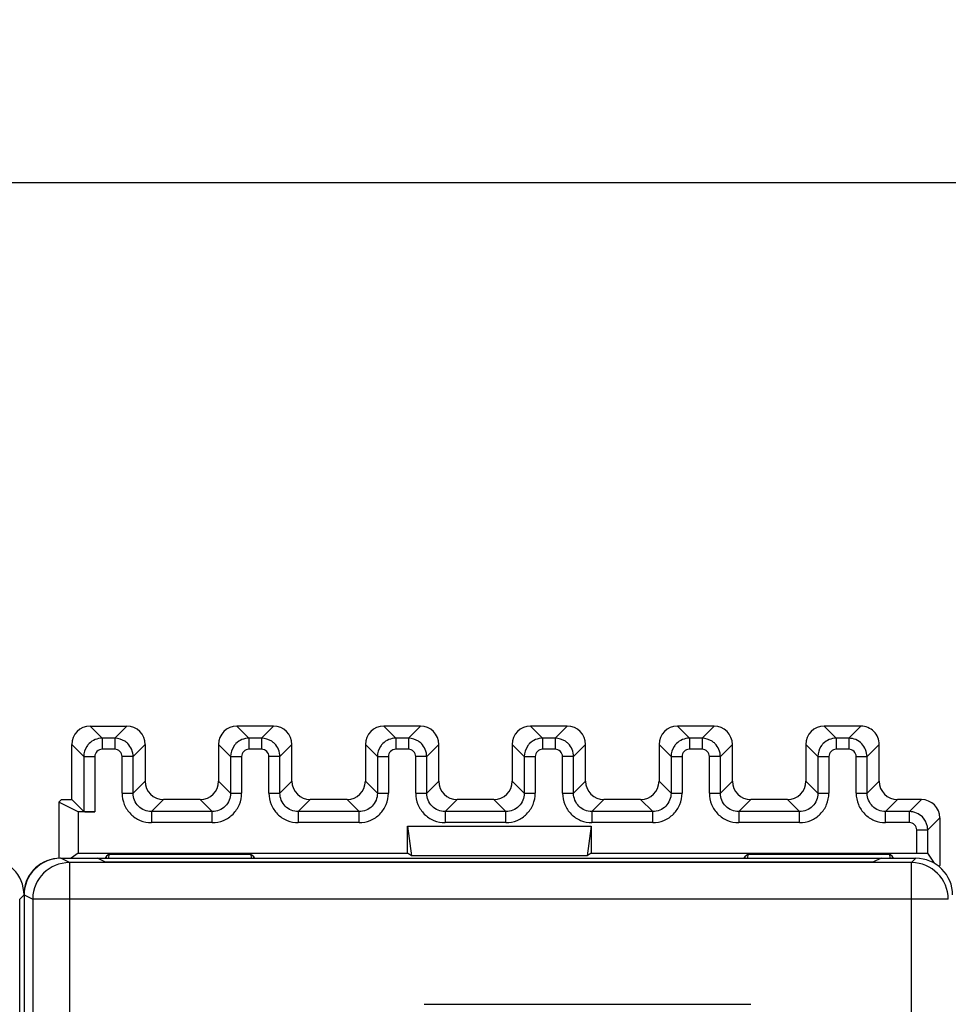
# Model space of a CAD drawing. Header units: millimetres. Extents: x 0 to 841, y 0 to 594.
# Tile 172 of 237: x 456 to 481, y 351 to 378. Entities that reach past the tile are written whole.
import ezdxf

# ---------------------------------------------------------------- set-up
doc = ezdxf.new("R2010")
doc.units = ezdxf.units.MM
doc.header["$LTSCALE"] = 46.255
doc.layers.get('0').update_dxf_attribs({"linetype": 'CONTINUOUS'})
doc.styles.get("Standard").update_dxf_attribs({"font": 'txt', "width": 0.85})
doc.dimstyles.new('DIMSTYLE_5', dxfattribs={"dimtxt": 3.5, "dimasz": 3.5, "dimexe": 1, "dimexo": 0.5, "dimgap": 0.875, "dimtad": 1, "dimdec": 4, "dimdsep": 46, "dimtxsty": 'STANDARD', "dimblk": '_FILLED', "dimblk1": '_FILLED', "dimblk2": '_FILLED', "dimcen": 0.09, "dimadec": 4, "dimazin": 2, "dimtp": 0.3, "dimtm": 0.3, "dimtfac": 1, "dimtdec": 4, "dimtofl": 0, "dimtmove": 0, "dimatfit": 3, "dimldrblk": '_FILLED', "dimfxl": 1, "dimtolj": 1, "dimarcsym": 0})

# ---------------------------------------------------------------- blocks, each defined once
blk = doc.blocks.new('_FILLED')
at = {"color": 0, "linetype": 'BYBLOCK'}
blk.add_solid([(0, 0), (-1, 0.1429), (-1, -0.1429)], dxfattribs=at)
blk = doc.blocks.new('*D4')
at = {"color": 2, "linetype": 'CONTINUOUS'}
for p, q in [((277.619, 344.095), (277.619, 374.127)), ((735.219, 349.465), (735.219, 374.127)), ((277.619, 373.127), (506.419, 373.127)), ((735.219, 373.127), (506.419, 373.127))]:
    blk.add_line(p, q, dxfattribs=at)
at = {"color": 2, "linetype": 'CONTINUOUS', "xscale": 3.5, "yscale": 3.5, "zscale": 3.5, "rotation": 180}
blk.add_blockref('_FILLED', (277.619, 373.127), dxfattribs=at)
at = {"color": 2, "linetype": 'CONTINUOUS', "xscale": 3.5, "yscale": 3.5, "zscale": 3.5}
blk.add_blockref('_FILLED', (735.219, 373.127), dxfattribs=at)
at = {"color": 2, "linetype": 'CONTINUOUS', "insert": (506.419, 377.502), "char_height": 3.5, "width": 19.125, "attachment_point": 2, "line_spacing_factor": 0.9}
blk.add_mtext('457.6', dxfattribs=at)

msp = doc.modelspace()

# ---------------------------------------------------------------- linework, layer by layer
at = {"color": 9, "linetype": 'CONTINUOUS'}
for p, q in [((457.91844, 358.31408), (458.24668, 357.98583)), ((458.91859, 358.31408), (458.59034, 357.98583)), ((461.91844, 358.31408), (462.24668, 357.98583)), ((462.91859, 358.31408), (462.59034, 357.98583)), ((465.91844, 358.31408), (466.24668, 357.98583)), ((466.91859, 358.31408), (466.59034, 357.98583)), ((469.91844, 358.31408), (470.24668, 357.98583)), ((470.91859, 358.31408), (470.59034, 357.98583)), ((473.91844, 358.31408), (474.24668, 357.98583)), ((474.91859, 358.31408), (474.59034, 357.98583)), ((477.91844, 358.31408), (478.24668, 357.98583)), ((478.91859, 358.31408), (478.59035, 357.98583)), ((458.24668, 357.98583), (458.24668, 357.68588)), ((458.59034, 357.98583), (458.24668, 357.98583)), ((458.59034, 357.98583), (458.59034, 357.68588)), ((462.24668, 357.98583), (462.24668, 357.68588)), ((462.59034, 357.98583), (462.24668, 357.98583)), ((462.59034, 357.98583), (462.59034, 357.68588)), ((466.24668, 357.98583), (466.24668, 357.68588)), ((466.59034, 357.98583), (466.24668, 357.98583)), ((466.59034, 357.98583), (466.59034, 357.68588)), ((470.24668, 357.98583), (470.24668, 357.68588)), ((470.59034, 357.98583), (470.24668, 357.98583)), ((470.59034, 357.98583), (470.59034, 357.68588)), ((474.24668, 357.98583), (474.24668, 357.68588)), ((474.59034, 357.98583), (474.24668, 357.98583)), ((474.59034, 357.98583), (474.59034, 357.68588)), ((478.24668, 357.98583), (478.24668, 357.68588)), ((478.59035, 357.98583), (478.24668, 357.98583)), ((478.59034, 357.98583), (478.59034, 357.68588)), ((457.74676, 357.48591), (457.41851, 357.81415)), ((458.59035, 357.68588), (458.24668, 357.68588)), ((459.09027, 357.48591), (459.41851, 357.81415)), ((461.74676, 357.48591), (461.41851, 357.81415)), ((462.59035, 357.68588), (462.24668, 357.68588)), ((463.09027, 357.48591), (463.41851, 357.81415)), ((465.74676, 357.48591), (465.41851, 357.81415)), ((466.59035, 357.68588), (466.24668, 357.68588)), ((467.09027, 357.48591), (467.41851, 357.81415)), ((469.74676, 357.48591), (469.41851, 357.81415)), ((470.59035, 357.68588), (470.24668, 357.68588)), ((471.09027, 357.48591), (471.41851, 357.81415)), ((473.74676, 357.48591), (473.41851, 357.81415)), ((474.59035, 357.68588), (474.24668, 357.68588)), ((475.09027, 357.48591), (475.41851, 357.81415)), ((477.74676, 357.48591), (477.41851, 357.81415)), ((478.59035, 357.68588), (478.24668, 357.68588)), ((479.09027, 357.48588), (479.41851, 357.81415)), ((457.74676, 357.48591), (457.74676, 355.98583)), ((457.74676, 357.48591), (458.04671, 357.48591)), ((458.04671, 357.48591), (458.04671, 355.98069)), ((458.79031, 356.48575), (458.79031, 357.48591)), ((459.09027, 357.48591), (458.79031, 357.48591)), ((459.09027, 356.48576), (459.09027, 357.48591)), ((461.74676, 357.48591), (461.74676, 356.48576)), ((461.74676, 357.48591), (462.04671, 357.48591)), ((462.04671, 357.48591), (462.04671, 356.48575)), ((462.79031, 356.48575), (462.79031, 357.48591)), ((463.09027, 357.48591), (462.79031, 357.48591)), ((463.09027, 356.48576), (463.09027, 357.48591)), ((465.74676, 357.48591), (465.74676, 356.48576)), ((465.74676, 357.48591), (466.04671, 357.48591)), ((466.04671, 357.48591), (466.04671, 356.48575)), ((466.79031, 356.48575), (466.79031, 357.48591)), ((467.09027, 357.48591), (466.79031, 357.48591)), ((467.09027, 356.48576), (467.09027, 357.48591)), ((469.74676, 357.48591), (469.74676, 356.48576)), ((469.74676, 357.48591), (470.04671, 357.48591)), ((470.04671, 357.48591), (470.04671, 356.48575)), ((470.79031, 356.48575), (470.79031, 357.48591)), ((471.09027, 357.48591), (470.79031, 357.48591)), ((471.09027, 356.48576), (471.09027, 357.48591)), ((473.74676, 357.48591), (473.74676, 356.48576)), ((473.74676, 357.48591), (474.04671, 357.48591)), ((474.04671, 357.48591), (474.04671, 356.48575)), ((474.79031, 356.48575), (474.79031, 357.48591)), ((475.09027, 357.48591), (474.79031, 357.48591)), ((475.09027, 356.48576), (475.09027, 357.48591)), ((477.74676, 357.48591), (477.74676, 356.48576)), ((477.74676, 357.48591), (478.04671, 357.48591)), ((478.04671, 357.48591), (478.04671, 356.48575)), ((478.79031, 356.48575), (478.79031, 357.48591)), ((478.79031, 357.48591), (479.00058, 357.48591)), ((479.09027, 356.48576), (479.09027, 357.48588)), ((459.41851, 356.814), (459.09027, 356.48576)), ((461.41851, 356.814), (461.74676, 356.48576)), ((463.41851, 356.814), (463.09027, 356.48576)), ((465.41851, 356.814), (465.74676, 356.48576)), ((467.41851, 356.814), (467.09027, 356.48576)), ((469.41851, 356.814), (469.74676, 356.48576)), ((471.41851, 356.814), (471.09027, 356.48576)), ((473.41851, 356.814), (473.74676, 356.48576)), ((475.41851, 356.814), (475.09027, 356.48576)), ((477.41851, 356.814), (477.74676, 356.48576)), ((479.41851, 356.814), (479.09027, 356.48576)), ((458.79031, 356.48576), (459.09027, 356.48576)), ((459.59019, 355.98583), (459.91844, 356.31408)), ((461.24684, 355.98583), (460.91859, 356.31408)), ((461.74676, 356.48576), (462.04671, 356.48576)), ((462.79031, 356.48576), (463.09027, 356.48576)), ((463.59019, 355.98583), (463.91844, 356.31408)), ((465.24684, 355.98583), (464.91859, 356.31408)), ((465.74676, 356.48576), (466.04671, 356.48576)), ((466.79031, 356.48576), (467.09027, 356.48576)), ((467.59019, 355.98583), (467.91844, 356.31408)), ((469.24684, 355.98583), (468.91859, 356.31408)), ((469.74676, 356.48576), (470.04671, 356.48576)), ((470.79031, 356.48576), (471.09027, 356.48576)), ((471.59019, 355.98583), (471.91844, 356.31408)), ((473.24684, 355.98583), (472.91859, 356.31408)), ((473.74676, 356.48576), (474.04671, 356.48576)), ((474.79031, 356.48576), (475.09027, 356.48576)), ((475.59019, 355.98583), (475.91844, 356.31408)), ((477.24684, 355.98583), (476.91859, 356.31408)), ((477.74676, 356.48576), (478.04671, 356.48576)), ((478.79031, 356.48576), (479.09027, 356.48576)), ((479.59019, 355.98583), (479.91844, 356.31408)), ((480.56859, 356.31408), (480.24034, 355.98583)), ((459.59019, 355.98583), (459.59019, 355.68588)), ((461.24684, 355.98583), (459.59019, 355.98583)), ((461.24684, 355.68588), (461.24684, 355.98583)), ((463.59019, 355.98583), (463.59019, 355.68588)), ((465.24684, 355.98583), (463.59019, 355.98583)), ((465.24684, 355.68588), (465.24684, 355.98583)), ((467.59019, 355.98583), (467.59019, 355.68588)), ((469.24684, 355.98583), (467.59019, 355.98583)), ((469.24684, 355.68588), (469.24684, 355.98583)), ((471.59019, 355.98583), (471.59019, 355.68588)), ((473.24684, 355.98583), (471.59019, 355.98583)), ((473.24684, 355.68588), (473.24684, 355.98583)), ((475.59019, 355.98583), (475.59019, 355.68588)), ((477.24684, 355.98583), (475.59019, 355.98583)), ((477.24684, 355.68588), (477.24684, 355.98583)), ((479.59019, 355.68588), (479.59019, 355.98583)), ((480.24034, 355.98583), (479.59019, 355.98583)), ((480.24034, 355.68588), (480.24034, 355.98583)), ((480.74027, 355.48591), (481.06851, 355.81415)), ((461.24684, 355.68588), (459.59019, 355.68588)), ((465.24684, 355.68588), (463.59019, 355.68588)), ((469.24684, 355.68588), (467.59019, 355.68588)), ((473.24684, 355.68588), (471.59019, 355.68588)), ((477.24684, 355.68588), (475.59019, 355.68588)), ((480.24035, 355.68588), (479.59019, 355.68588)), ((480.44031, 354.85711), (480.44031, 355.48591)), ((480.44031, 355.48591), (480.74027, 355.48591)), ((480.74027, 354.8494), (480.74027, 355.48591)), ((457.35431, 354.59619), (457.11851, 354.71408)), ((480.30067, 354.59619), (480.41855, 354.71408)), ((457.35431, 354.59619), (457.35431, 264.83197)), ((480.30066, 264.83197), (480.30066, 354.59619)), ((456.11851, 353.71409), (456.00063, 353.5962)), ((456.11851, 353.71419), (456.35446, 353.59623)), ((456.35446, 353.59623), (456.35469, 353.61367)), ((456.35446, 353.59623), (456.35446, 265.83193)), ((481.30063, 353.59623), (456.35446, 353.59623))]:
    msp.add_line(p, q, dxfattribs=at)
at = {"color": 7, "linetype": 'CONTINUOUS'}
for p, q in [((457.91844, 358.31408), (458.91859, 358.31408)), ((462.91859, 358.31408), (461.91844, 358.31408)), ((466.91859, 358.31408), (465.91844, 358.31408)), ((470.91859, 358.31408), (469.91844, 358.31408)), ((474.91859, 358.31408), (473.91844, 358.31408)), ((478.91859, 358.31408), (477.91844, 358.31408)), ((457.41851, 356.31408), (457.41851, 357.81415)), ((459.41851, 357.81415), (459.41851, 356.814)), ((461.41851, 357.81415), (461.41851, 356.814)), ((463.41851, 356.814), (463.41851, 357.81415)), ((465.41851, 357.81415), (465.41851, 356.814)), ((467.41851, 356.814), (467.41851, 357.81415)), ((469.41851, 357.81415), (469.41851, 356.814)), ((471.41851, 356.814), (471.41851, 357.81415)), ((473.41851, 357.81415), (473.41851, 356.814)), ((475.41851, 356.814), (475.41851, 357.81415)), ((477.41851, 357.81415), (477.41851, 356.814)), ((479.41851, 356.814), (479.41851, 357.81415)), ((479.00058, 357.48591), (479.09027, 357.48591)), ((457.13833, 356.31408), (457.06851, 356.24426)), ((457.13833, 356.31408), (457.41851, 356.31408)), ((457.41851, 356.31408), (457.74676, 355.98583)), ((460.91859, 356.31408), (459.91844, 356.31408)), ((464.91859, 356.31408), (463.91844, 356.31408)), ((468.91859, 356.31408), (467.91844, 356.31408)), ((472.91859, 356.31408), (471.91844, 356.31408)), ((476.91859, 356.31408), (475.91844, 356.31408)), ((480.56859, 356.31408), (479.91844, 356.31408)), ((457.06851, 356.24426), (457.06851, 354.71408)), ((457.59582, 355.98069), (457.06851, 356.24426)), ((457.59582, 355.98069), (457.59582, 354.85711)), ((458.04671, 355.98069), (457.59582, 355.98069)), ((481.06851, 355.81415), (481.06851, 354.51408)), ((466.56851, 354.85711), (466.56851, 355.58587)), ((466.56851, 355.58587), (466.67378, 354.77818)), ((466.56851, 355.58587), (471.56851, 355.58587)), ((471.56851, 355.58587), (471.46325, 354.77818)), ((471.56851, 355.58587), (471.56851, 354.85711)), ((457.11851, 354.71408), (480.41855, 354.71408)), ((457.59582, 354.85711), (457.40507, 354.71408)), ((457.59582, 354.85711), (466.56851, 354.85711)), ((458.34059, 354.60503), (458.11851, 354.71408)), ((458.36851, 354.77594), (458.32728, 354.71408)), ((458.43997, 354.82952), (458.36851, 354.77594)), ((458.36851, 354.71408), (458.36851, 354.77594)), ((458.43299, 354.71408), (458.43997, 354.82952)), ((458.43997, 354.82952), (462.29705, 354.82952)), ((462.29705, 354.82952), (462.30403, 354.71408)), ((462.29705, 354.82952), (462.36851, 354.77594)), ((462.36851, 354.77594), (462.36851, 354.71408)), ((462.40172, 354.72612), (462.36851, 354.77594)), ((466.67378, 354.77818), (466.56851, 354.85711)), ((471.46325, 354.77818), (466.67378, 354.77818)), ((471.56851, 354.85711), (471.46325, 354.77818)), ((471.56851, 354.85711), (480.44031, 354.85711)), ((475.76851, 354.77594), (475.72728, 354.71408)), ((475.76851, 354.77594), (475.83997, 354.82952)), ((475.76851, 354.71408), (475.76851, 354.77594)), ((475.83997, 354.82952), (475.83299, 354.71408)), ((475.83997, 354.82952), (479.69705, 354.82952)), ((479.46851, 354.71408), (479.24645, 354.60503)), ((479.69705, 354.82952), (479.70403, 354.71408)), ((479.76851, 354.77594), (479.69705, 354.82952)), ((479.76851, 354.77594), (479.76851, 354.71408)), ((479.80975, 354.71408), (479.76851, 354.77594)), ((480.92068, 354.57874), (480.74027, 354.8494)), ((480.30067, 354.59619), (457.35431, 354.59619)), ((458.32216, 354.61408), (479.26488, 354.61408)), ((481.06851, 354.51408), (481.05064, 354.4962)), ((456.11851, 353.71409), (456.11851, 265.71403)), ((456.00063, 265.83199), (456.00063, 353.5962)), ((467.01851, 350.73567), (475.91851, 350.73567))]:
    msp.add_line(p, q, dxfattribs=at)
for centre, radius, start, end in [((455.11864, 353.71416), 0.99987, 359.997742, 90.002102), ((457.10941, 353.71408), 1, 90, 174.71219), ((480.41864, 353.71416), 0.99987, 359.997742, 90.002102)]:
    msp.add_arc(centre, radius, start, end, dxfattribs=at)
at = {"color": 9, "linetype": 'CONTINUOUS'}
for centre, radius, start, end in [((457.35443, 353.59638), 0.99981, 90.007139, 178.99409), ((480.30075, 353.59621), 0.99988, 359.999564, 89.998107)]:
    msp.add_arc(centre, radius, start, end, dxfattribs=at)
at = {"color": 7, "linetype": 'CONTINUOUS'}
for centre, major_axis, ratio, start_param, end_param in [((457.91859, 357.814), (-0.35366, 0.35366), 0.99969546, 5.49793944, 7.06843118), ((458.91844, 357.814), (0.35366, 0.35366), 0.99969546, 5.49793944, 7.06843118), ((461.91859, 357.814), (-0.35366, 0.35366), 0.99969546, -0.78524587, 0.78524587), ((462.91844, 357.814), (-0.35366, -0.35366), 0.99969546, 2.35634678, 3.92683852), ((465.91859, 357.814), (-0.35366, 0.35366), 0.99969546, -0.78524587, 0.78524587), ((466.91844, 357.814), (-0.35366, -0.35366), 0.99969546, 2.35634678, 3.92683852), ((469.91859, 357.814), (-0.35366, 0.35366), 0.99969546, -0.78524587, 0.78524587), ((470.91844, 357.814), (-0.35366, -0.35366), 0.99969546, 2.35634678, 3.92683852), ((473.91859, 357.814), (-0.35366, 0.35366), 0.99969546, -0.78524587, 0.78524587), ((474.91844, 357.814), (-0.35366, -0.35366), 0.99969546, 2.35634678, 3.92683852), ((477.91859, 357.814), (-0.35366, 0.35366), 0.99969546, -0.78524587, 0.78524587), ((478.91844, 357.814), (-0.35366, -0.35366), 0.99969546, 3.14159265, 3.92683852), ((459.91859, 356.81415), (0.35366, 0.35366), 0.99969546, 2.35634678, 3.92683852), ((460.91844, 356.81415), (0.35366, -0.35366), 0.99969546, 5.49793944, 7.06843118), ((463.91859, 356.81415), (0.35366, 0.35366), 0.99969546, 2.35634678, 3.92683852), ((464.91844, 356.81415), (0.35366, -0.35366), 0.99969546, 5.49793944, 7.06843118), ((467.91859, 356.81415), (0.35366, 0.35366), 0.99969546, 2.35634678, 3.92683852), ((468.91844, 356.81415), (0.35366, -0.35366), 0.99969546, 5.49793944, 7.06843118), ((471.91859, 356.81415), (0.35366, 0.35366), 0.99969546, 2.35634678, 3.92683852), ((472.91844, 356.81415), (0.35366, -0.35366), 0.99969546, 5.49793944, 7.06843118), ((475.91859, 356.81415), (0.35366, 0.35366), 0.99969546, 2.35634678, 3.92683852), ((476.91844, 356.81415), (0.35366, -0.35366), 0.99969546, 5.49793944, 7.06843118), ((479.91859, 356.81415), (0.35366, 0.35366), 0.99969546, 2.35634678, 3.92683852), ((480.56844, 355.814), (-0.35366, -0.35366), 0.99969546, 2.35634678, 3.92683852), ((458.04671, 355.98592), (0.3, 0), 0.01745506, -3.12413936, -1.57079633), ((457.11867, 353.71404), (-0.89461, 0.44727), 0.99980964, -1.10710303, 0.463541)]:
    msp.add_ellipse(centre, major_axis=major_axis, ratio=ratio, start_param=start_param, end_param=end_param, dxfattribs=at)
for points, knots in [([(479.41851, 357.81415), (479.41852, 357.87928), (479.39543, 358.01167), (479.31815, 358.12161), (479.2721, 358.16766)], [0, 0, 0, 0, 0.50000087, 1, 1, 1, 1]), ([(480.44031, 354.85711), (480.4596, 354.85711), (480.5297, 354.85692), (480.5998, 354.85617), (480.65058, 354.85486)], [0, 0, 0, 0, 0.27519351, 1, 1, 1, 1]), ([(480.65058, 354.85486), (480.66303, 354.85454), (480.68454, 354.85357), (480.71316, 354.85335), (480.72894, 354.85026), (480.73901, 354.85129), (480.74027, 354.8494)], [0, 0, 0, 0, 0.41512028, 0.72727253, 0.92424766, 1, 1, 1, 1])]:
    msp.add_open_spline(points, degree=3, knots=knots, dxfattribs=at)
at = {"color": 9, "linetype": 'CONTINUOUS'}
for points, knots in [([(458.24668, 357.98583), (458.18167, 357.98582), (458.05041, 357.95982), (457.93913, 357.88541), (457.89321, 357.83938)], [0, 0, 0, 0, 0.49997291, 1, 1, 1, 1]), ([(458.94381, 357.83938), (458.9207, 357.86243), (458.82027, 357.94453), (458.68707, 357.98605), (458.59034, 357.98581)], [0, 0, 0, 0, 0.25232111, 1, 1, 1, 1]), ([(462.24668, 357.98583), (462.18167, 357.98582), (462.05041, 357.95982), (461.93913, 357.88541), (461.89321, 357.83938)], [0, 0, 0, 0, 0.49997291, 1, 1, 1, 1]), ([(462.94381, 357.83938), (462.9207, 357.86243), (462.82027, 357.94453), (462.68707, 357.98605), (462.59034, 357.98581)], [0, 0, 0, 0, 0.25232111, 1, 1, 1, 1]), ([(466.24668, 357.98583), (466.18167, 357.98582), (466.05041, 357.95982), (465.93913, 357.88541), (465.89321, 357.83938)], [0, 0, 0, 0, 0.49997291, 1, 1, 1, 1]), ([(466.94381, 357.83938), (466.9207, 357.86243), (466.82027, 357.94453), (466.68707, 357.98605), (466.59034, 357.98581)], [0, 0, 0, 0, 0.25232111, 1, 1, 1, 1]), ([(470.24668, 357.98583), (470.18167, 357.98582), (470.05041, 357.95982), (469.93913, 357.88541), (469.89321, 357.83938)], [0, 0, 0, 0, 0.49997291, 1, 1, 1, 1]), ([(470.94381, 357.83938), (470.9207, 357.86243), (470.82027, 357.94453), (470.68707, 357.98605), (470.59034, 357.98581)], [0, 0, 0, 0, 0.25232111, 1, 1, 1, 1]), ([(474.24668, 357.98583), (474.18167, 357.98582), (474.05041, 357.95982), (473.93913, 357.88541), (473.89321, 357.83938)], [0, 0, 0, 0, 0.49997291, 1, 1, 1, 1]), ([(474.94381, 357.83938), (474.9207, 357.86243), (474.82027, 357.94453), (474.68707, 357.98605), (474.59034, 357.98581)], [0, 0, 0, 0, 0.25232111, 1, 1, 1, 1]), ([(478.24668, 357.98583), (478.18167, 357.98582), (478.05041, 357.95982), (477.93913, 357.88541), (477.89321, 357.83938)], [0, 0, 0, 0, 0.49997291, 1, 1, 1, 1]), ([(478.94111, 357.8369), (478.89681, 357.88392), (478.78722, 357.9614), (478.65537, 357.98423), (478.59037, 357.98352)], [0, 0, 0, 0, 0.49844989, 1, 1, 1, 1]), ([(457.89321, 357.83938), (457.87017, 357.81626), (457.78806, 357.71583), (457.74654, 357.58263), (457.74678, 357.48591)], [0, 0, 0, 0, 0.25232111, 1, 1, 1, 1]), ([(458.24668, 357.68588), (458.19566, 357.68588), (458.08944, 357.6432), (458.04658, 357.53692), (458.04671, 357.48591)], [0, 0, 0, 0, 0.50007429, 1, 1, 1, 1]), ([(458.79031, 357.48591), (458.79031, 357.53694), (458.74764, 357.64315), (458.64135, 357.68601), (458.59035, 357.68588)], [0, 0, 0, 0, 0.50007398, 1, 1, 1, 1]), ([(459.09027, 357.48591), (459.09025, 357.55092), (459.06425, 357.68218), (458.98985, 357.79347), (458.94381, 357.83938)], [0, 0, 0, 0, 0.49997291, 1, 1, 1, 1]), ([(461.89321, 357.83938), (461.87017, 357.81626), (461.78806, 357.71583), (461.74654, 357.58263), (461.74678, 357.48591)], [0, 0, 0, 0, 0.25232111, 1, 1, 1, 1]), ([(462.24668, 357.68588), (462.19566, 357.68588), (462.08944, 357.6432), (462.04658, 357.53692), (462.04671, 357.48591)], [0, 0, 0, 0, 0.50007429, 1, 1, 1, 1]), ([(462.79031, 357.48591), (462.79031, 357.53694), (462.74764, 357.64315), (462.64135, 357.68601), (462.59035, 357.68588)], [0, 0, 0, 0, 0.50007398, 1, 1, 1, 1]), ([(463.09027, 357.48591), (463.09025, 357.55092), (463.06425, 357.68218), (462.98985, 357.79347), (462.94381, 357.83938)], [0, 0, 0, 0, 0.49997291, 1, 1, 1, 1]), ([(465.89321, 357.83938), (465.87017, 357.81626), (465.78806, 357.71583), (465.74654, 357.58263), (465.74678, 357.48591)], [0, 0, 0, 0, 0.25232111, 1, 1, 1, 1]), ([(466.24668, 357.68588), (466.19566, 357.68588), (466.08944, 357.6432), (466.04658, 357.53692), (466.04671, 357.48591)], [0, 0, 0, 0, 0.50007429, 1, 1, 1, 1]), ([(466.79031, 357.48591), (466.79031, 357.53694), (466.74764, 357.64315), (466.64135, 357.68601), (466.59035, 357.68588)], [0, 0, 0, 0, 0.50007398, 1, 1, 1, 1]), ([(467.09027, 357.48591), (467.09025, 357.55092), (467.06425, 357.68218), (466.98985, 357.79347), (466.94381, 357.83938)], [0, 0, 0, 0, 0.49997291, 1, 1, 1, 1]), ([(469.89321, 357.83938), (469.87017, 357.81626), (469.78806, 357.71583), (469.74654, 357.58263), (469.74678, 357.48591)], [0, 0, 0, 0, 0.25232111, 1, 1, 1, 1]), ([(470.24668, 357.68588), (470.19566, 357.68588), (470.08944, 357.6432), (470.04658, 357.53692), (470.04671, 357.48591)], [0, 0, 0, 0, 0.50007429, 1, 1, 1, 1]), ([(470.79031, 357.48591), (470.79031, 357.53694), (470.74764, 357.64315), (470.64135, 357.68601), (470.59035, 357.68588)], [0, 0, 0, 0, 0.50007398, 1, 1, 1, 1]), ([(471.09027, 357.48591), (471.09025, 357.55092), (471.06425, 357.68218), (470.98985, 357.79347), (470.94381, 357.83938)], [0, 0, 0, 0, 0.49997291, 1, 1, 1, 1]), ([(473.89321, 357.83938), (473.87017, 357.81626), (473.78806, 357.71583), (473.74654, 357.58263), (473.74678, 357.48591)], [0, 0, 0, 0, 0.25232111, 1, 1, 1, 1]), ([(474.24668, 357.68588), (474.19566, 357.68588), (474.08944, 357.6432), (474.04658, 357.53692), (474.04671, 357.48591)], [0, 0, 0, 0, 0.50007429, 1, 1, 1, 1]), ([(474.79031, 357.48591), (474.79031, 357.53694), (474.74764, 357.64315), (474.64135, 357.68601), (474.59035, 357.68588)], [0, 0, 0, 0, 0.50007398, 1, 1, 1, 1]), ([(475.09027, 357.48591), (475.09025, 357.55092), (475.06425, 357.68218), (474.98985, 357.79347), (474.94381, 357.83938)], [0, 0, 0, 0, 0.49997291, 1, 1, 1, 1]), ([(477.89321, 357.83938), (477.87017, 357.81626), (477.78806, 357.71583), (477.74654, 357.58263), (477.74678, 357.48591)], [0, 0, 0, 0, 0.25232111, 1, 1, 1, 1]), ([(478.24668, 357.68588), (478.19566, 357.68588), (478.08944, 357.6432), (478.04658, 357.53692), (478.04671, 357.48591)], [0, 0, 0, 0, 0.50007429, 1, 1, 1, 1]), ([(478.79031, 357.48591), (478.78991, 357.53691), (478.74787, 357.64388), (478.64136, 357.68453), (478.59035, 357.68588)], [0, 0, 0, 0, 0.49986944, 1, 1, 1, 1]), ([(458.79031, 356.48575), (458.79013, 356.38169), (458.83202, 356.17134), (459.00999, 355.90557), (459.27578, 355.72748), (459.48613, 355.68588), (459.59019, 355.68588)], [0, 0, 0, 0, 0.25006733, 0.49999722, 0.74993947, 1, 1, 1, 1]), ([(459.23665, 356.13221), (459.19075, 356.17823), (459.11694, 356.28968), (459.09015, 356.42076), (459.09028, 356.48576)], [0, 0, 0, 0, 0.49999152, 1, 1, 1, 1]), ([(461.24684, 355.68588), (461.35089, 355.6857), (461.56125, 355.72759), (461.82702, 355.90555), (462.00511, 356.17134), (462.04671, 356.3817), (462.04671, 356.48575)], [0, 0, 0, 0, 0.25006736, 0.49999724, 0.74993949, 1, 1, 1, 1]), ([(461.74676, 356.48576), (461.74677, 356.42073), (461.72082, 356.28944), (461.64642, 356.17812), (461.60038, 356.13221)], [0, 0, 0, 0, 0.50002162, 1, 1, 1, 1]), ([(462.79031, 356.48575), (462.79013, 356.38169), (462.83202, 356.17134), (463.00999, 355.90557), (463.27578, 355.72748), (463.48613, 355.68588), (463.59019, 355.68588)], [0, 0, 0, 0, 0.25006733, 0.49999722, 0.74993947, 1, 1, 1, 1]), ([(463.23665, 356.13221), (463.19075, 356.17823), (463.11694, 356.28968), (463.09015, 356.42076), (463.09028, 356.48576)], [0, 0, 0, 0, 0.49999152, 1, 1, 1, 1]), ([(465.24684, 355.68588), (465.35089, 355.6857), (465.56125, 355.72759), (465.82702, 355.90555), (466.00511, 356.17134), (466.04671, 356.3817), (466.04671, 356.48575)], [0, 0, 0, 0, 0.25006736, 0.49999724, 0.74993949, 1, 1, 1, 1]), ([(465.74676, 356.48576), (465.74677, 356.42073), (465.72082, 356.28944), (465.64642, 356.17812), (465.60038, 356.13221)], [0, 0, 0, 0, 0.50002162, 1, 1, 1, 1]), ([(466.79031, 356.48575), (466.79013, 356.38169), (466.83202, 356.17134), (467.00999, 355.90557), (467.27578, 355.72748), (467.48613, 355.68588), (467.59019, 355.68588)], [0, 0, 0, 0, 0.25006733, 0.49999722, 0.74993947, 1, 1, 1, 1]), ([(467.23665, 356.13221), (467.19075, 356.17823), (467.11694, 356.28968), (467.09015, 356.42076), (467.09028, 356.48576)], [0, 0, 0, 0, 0.49999152, 1, 1, 1, 1]), ([(469.24684, 355.68588), (469.35089, 355.6857), (469.56125, 355.72759), (469.82702, 355.90555), (470.00511, 356.17134), (470.04671, 356.3817), (470.04671, 356.48575)], [0, 0, 0, 0, 0.25006736, 0.49999724, 0.74993949, 1, 1, 1, 1]), ([(469.74676, 356.48576), (469.74677, 356.42073), (469.72082, 356.28944), (469.64642, 356.17812), (469.60038, 356.13221)], [0, 0, 0, 0, 0.50002162, 1, 1, 1, 1]), ([(470.79031, 356.48575), (470.79013, 356.38169), (470.83202, 356.17134), (471.00999, 355.90557), (471.27578, 355.72748), (471.48613, 355.68588), (471.59019, 355.68588)], [0, 0, 0, 0, 0.25006733, 0.49999722, 0.74993947, 1, 1, 1, 1]), ([(471.23665, 356.13221), (471.19075, 356.17823), (471.11694, 356.28968), (471.09015, 356.42076), (471.09028, 356.48576)], [0, 0, 0, 0, 0.49999152, 1, 1, 1, 1]), ([(473.24684, 355.68588), (473.35089, 355.6857), (473.56125, 355.72759), (473.82702, 355.90555), (474.00511, 356.17134), (474.04671, 356.3817), (474.04671, 356.48575)], [0, 0, 0, 0, 0.25006736, 0.49999724, 0.74993949, 1, 1, 1, 1]), ([(473.74676, 356.48576), (473.74677, 356.42073), (473.72082, 356.28944), (473.64642, 356.17812), (473.60038, 356.13221)], [0, 0, 0, 0, 0.50002162, 1, 1, 1, 1]), ([(474.79031, 356.48575), (474.79013, 356.38169), (474.83202, 356.17134), (475.00999, 355.90557), (475.27578, 355.72748), (475.48613, 355.68588), (475.59019, 355.68588)], [0, 0, 0, 0, 0.25006733, 0.49999722, 0.74993947, 1, 1, 1, 1]), ([(475.23665, 356.13221), (475.19075, 356.17823), (475.11694, 356.28968), (475.09015, 356.42076), (475.09028, 356.48576)], [0, 0, 0, 0, 0.49999152, 1, 1, 1, 1]), ([(477.24684, 355.68588), (477.35089, 355.6857), (477.56125, 355.72759), (477.82702, 355.90555), (478.00511, 356.17134), (478.04671, 356.3817), (478.04671, 356.48575)], [0, 0, 0, 0, 0.25006736, 0.49999724, 0.74993949, 1, 1, 1, 1]), ([(477.74676, 356.48576), (477.74677, 356.42073), (477.72082, 356.28944), (477.64642, 356.17812), (477.60038, 356.13221)], [0, 0, 0, 0, 0.50002162, 1, 1, 1, 1]), ([(478.79031, 356.48575), (478.79146, 356.38171), (478.83114, 356.1712), (479.0103, 355.90584), (479.27565, 355.72676), (479.48615, 355.68693), (479.59019, 355.68588)], [0, 0, 0, 0, 0.25002061, 0.50000911, 0.74999006, 1, 1, 1, 1]), ([(479.23665, 356.13221), (479.19061, 356.17812), (479.11621, 356.28944), (479.09025, 356.42073), (479.09027, 356.48576)], [0, 0, 0, 0, 0.49997838, 1, 1, 1, 1]), ([(459.59019, 355.98583), (459.52516, 355.98582), (459.39387, 356.01177), (459.28256, 356.08617), (459.23665, 356.13221)], [0, 0, 0, 0, 0.50002162, 1, 1, 1, 1]), ([(461.60038, 356.13221), (461.55436, 356.08632), (461.44291, 356.0125), (461.31183, 355.98572), (461.24684, 355.98584)], [0, 0, 0, 0, 0.49999152, 1, 1, 1, 1]), ([(463.59019, 355.98583), (463.52516, 355.98582), (463.39387, 356.01177), (463.28256, 356.08617), (463.23665, 356.13221)], [0, 0, 0, 0, 0.50002162, 1, 1, 1, 1]), ([(465.60038, 356.13221), (465.55436, 356.08632), (465.44291, 356.0125), (465.31183, 355.98572), (465.24684, 355.98584)], [0, 0, 0, 0, 0.49999152, 1, 1, 1, 1]), ([(467.59019, 355.98583), (467.52516, 355.98582), (467.39387, 356.01177), (467.28256, 356.08617), (467.23665, 356.13221)], [0, 0, 0, 0, 0.50002162, 1, 1, 1, 1]), ([(469.60038, 356.13221), (469.55436, 356.08632), (469.44291, 356.0125), (469.31183, 355.98572), (469.24684, 355.98584)], [0, 0, 0, 0, 0.49999152, 1, 1, 1, 1]), ([(471.59019, 355.98583), (471.52516, 355.98582), (471.39387, 356.01177), (471.28256, 356.08617), (471.23665, 356.13221)], [0, 0, 0, 0, 0.50002162, 1, 1, 1, 1]), ([(473.60038, 356.13221), (473.55436, 356.08632), (473.44291, 356.0125), (473.31183, 355.98572), (473.24684, 355.98584)], [0, 0, 0, 0, 0.49999152, 1, 1, 1, 1]), ([(475.59019, 355.98583), (475.52516, 355.98582), (475.39387, 356.01177), (475.28256, 356.08617), (475.23665, 356.13221)], [0, 0, 0, 0, 0.50002162, 1, 1, 1, 1]), ([(477.60038, 356.13221), (477.55436, 356.08632), (477.44291, 356.0125), (477.31183, 355.98572), (477.24684, 355.98584)], [0, 0, 0, 0, 0.49999152, 1, 1, 1, 1]), ([(479.59019, 355.98584), (479.52519, 355.98572), (479.39412, 356.0125), (479.28267, 356.08632), (479.23665, 356.13221)], [0, 0, 0, 0, 0.50000848, 1, 1, 1, 1]), ([(480.59381, 355.83938), (480.5479, 355.88541), (480.43662, 355.95982), (480.30535, 355.98582), (480.24034, 355.98583)], [0, 0, 0, 0, 0.50002709, 1, 1, 1, 1]), ([(480.74025, 355.48591), (480.74033, 355.51855), (480.72733, 355.64771), (480.66212, 355.77088), (480.59381, 355.83938)], [0, 0, 0, 0, 0.25228389, 1, 1, 1, 1]), ([(480.44031, 355.48591), (480.44045, 355.53692), (480.39759, 355.6432), (480.29137, 355.68588), (480.24035, 355.68588)], [0, 0, 0, 0, 0.49992982, 1, 1, 1, 1])]:
    msp.add_open_spline(points, degree=3, knots=knots, dxfattribs=at)
msp.add_open_spline([(479.08588, 357.48576), (479.08219, 357.61232), (479.02792, 357.74475), (478.94111, 357.8369)], degree=3, dxfattribs=at)

# ---------------------------------------------------------------- dimensions: what is measured, and where the dimension line sits
at = {"color": 2, "linetype": 'CONTINUOUS'}
dim = msp.add_linear_dim(base=(735.21851, 373.12715), p1=(277.61851, 343.59454), p2=(735.21851, 348.96487), dimstyle='DIMSTYLE_5', dxfattribs=at)
dim.commit()
dim.dimension.update_dxf_attribs({"geometry": '*D4', "text_midpoint": (505.9185, 373.12715), "dimtype": 160})

doc.saveas('drawing.dxf')
